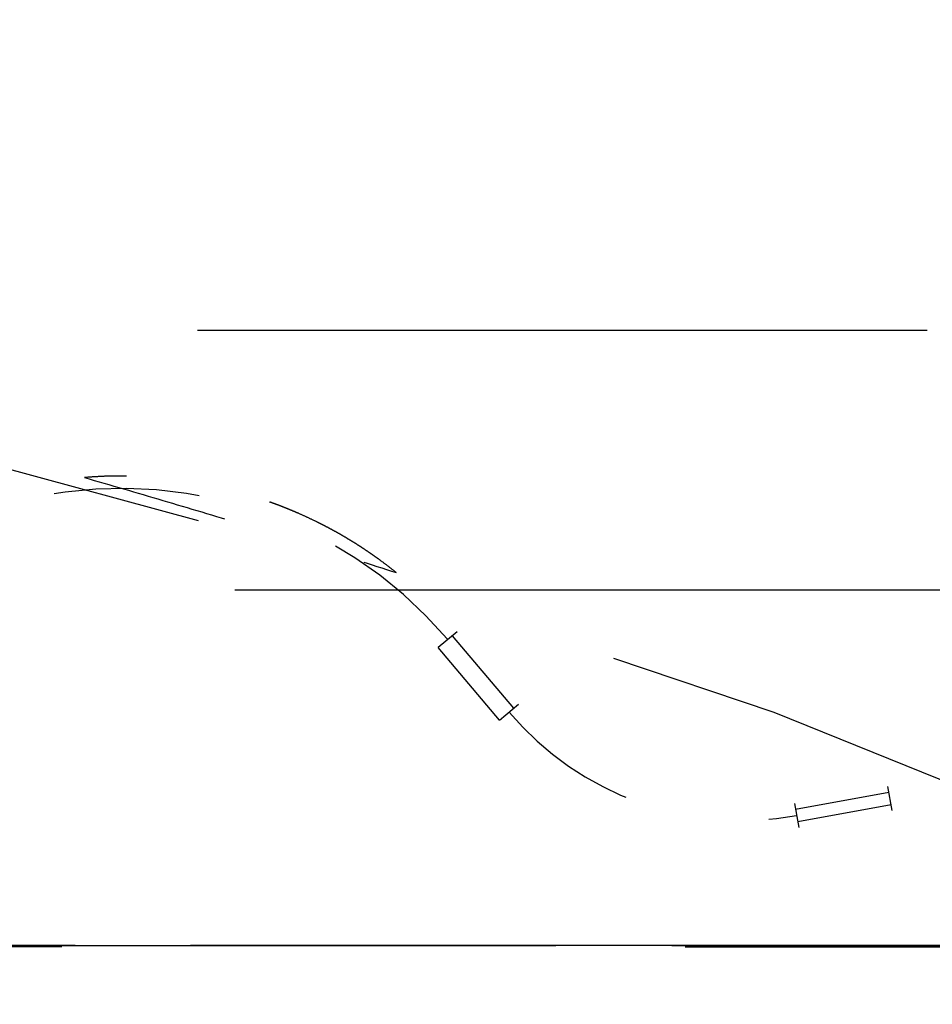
# Model space of a CAD drawing. Header units: millimetres. Extents: x 14186 to 17588, y 1400 to 3805.
# Tile 105 of 256: x 16309.216 to 16309.841, y 2699.466 to 2700.141. Entities that reach past the tile are written whole.
import ezdxf

# ---------------------------------------------------------------- set-up
doc = ezdxf.new("R2010")
doc.units = ezdxf.units.MM
doc.linetypes.add('HIDDEN', pattern=[0.2, 0.1, -0.1])
doc.layers.add('DEFAULT_2', color=8, linetype='HIDDEN')
doc.layers.add('dim', color=82, linetype='Continuous', lineweight=9)
doc.styles.get("Standard").update_dxf_attribs({"font": 'arial.ttf'})
doc.dimstyles.new('ISO-25', dxfattribs={"dimtxt": 2.5, "dimasz": 2.5, "dimexe": 1.25, "dimexo": 0.625, "dimtad": 1, "dimtxsty": 'Standard', "dimcen": 2.5, "dimadec": 0, "dimazin": 0, "dimtfac": 1, "dimtmove": 0, "dimatfit": 3, "dimfxl": 1, "dimarcsym": 0})

# ---------------------------------------------------------------- blocks, each defined once
blk = doc.blocks.new('*D27')
at = {"layer": 'Defpoints', "color": 0, "transparency": 16777216}
for p in [(17053.85064, 3119.68737), (16297.8248, 2320.6724)]:
    blk.add_point(p, dxfattribs=at)
at = {"layer": 'dim', "color": 0, "linetype": 'Continuous', "lineweight": -2, "transparency": 16777216}
for p, q in [((17253.46947, 3330.65693), (17070.34575, 3137.12043)), ((16297.8248, 2320.6724), (17053.85064, 3119.68737)), ((16281.32969, 2303.23935), (16264.83458, 2285.80629))]:
    blk.add_line(p, q, dxfattribs=at)
at = {"layer": 'dim', "color": 0, "transparency": 16777216}
for points in [[(17067.44024, 3139.86961), (17073.25126, 3134.37124), (17053.85064, 3119.68737)], [(16278.42418, 2305.98853), (16284.2352, 2300.49016), (16297.8248, 2320.6724)]]:
    blk.add_solid(points, dxfattribs=at)
at = {"layer": 'dim', "color": 0, "transparency": 16777216, "insert": (17191.28703, 3297.17107), "char_height": 30, "attachment_point": 5, "rotation": 46.58354}
blk.add_mtext('∅1100', dxfattribs=at)
blk = doc.blocks.new('*D28')
at = {"layer": 'Defpoints', "color": 0, "transparency": 16777216}
for p in [(17217.99457, 2998.66902), (16133.68087, 2441.69076)]:
    blk.add_point(p, dxfattribs=at)
at = {"layer": 'dim', "color": 0, "linetype": 'Continuous', "lineweight": -2, "transparency": 16777216}
for p, q in [((17380.1399, 3081.95803), (17239.34283, 3009.63496)), ((16133.68087, 2441.69076), (17217.99457, 2998.66902)), ((16112.33261, 2430.72482), (16090.98435, 2419.75888))]:
    blk.add_line(p, q, dxfattribs=at)
at = {"layer": 'dim', "color": 0, "transparency": 16777216}
for points in [[(17237.51518, 3013.193), (17241.17049, 3006.07691), (17217.99457, 2998.66902)], [(16110.50495, 2434.28286), (16114.16026, 2427.16677), (16133.68087, 2441.69076)]]:
    blk.add_solid(points, dxfattribs=at)
at = {"layer": 'dim', "color": 0, "transparency": 16777216, "insert": (17310.29339, 3070.98498), "char_height": 30, "attachment_point": 5, "rotation": 27.18816}
blk.add_mtext('∅1219', dxfattribs=at)

msp = doc.modelspace()

# ---------------------------------------------------------------- linework, layer by layer
for centre, radius in [((16675.83772, 2720.17989), 609.5), ((16675.83772, 2720.17989), 550), ((16400.83772, 2720.17989), 275)]:
    msp.add_circle(centre, radius)
at = {"layer": 'DEFAULT_2', "color": 8, "linetype": 'HIDDEN', "ltscale": 5}
for p, q in [((16318.83772, 2699.92793), (16305.64277, 2699.92793)), ((16300.0833, 2699.50641), (16314.25399, 2699.50642)), ((16314.83292, 2699.50641), (16300.66238, 2699.50642))]:
    msp.add_line(p, q, dxfattribs=at)
at = {"layer": 'DEFAULT_2', "color": 8, "linetype": 'HIDDEN', "ltscale": 9}
msp.add_line((16319.26319, 2699.74989), (16295.65319, 2699.74989), dxfattribs=at)
at = {"layer": 'DEFAULT_2', "color": 8, "linetype": 'HIDDEN', "ltscale": 0.01}
for p, q in [((16309.51549, 2699.72149), (16309.50264, 2699.71061)), ((16309.54468, 2699.66093), (16309.55753, 2699.67181)), ((16309.81373, 2699.59887), (16309.81073, 2699.61544)), ((16309.7467, 2699.60387), (16309.74969, 2699.5873))]:
    msp.add_line(p, q, dxfattribs=at)
at = {"layer": 'DEFAULT_2', "color": 8, "linetype": 'HIDDEN', "ltscale": 0.05}
for p, q in [((16309.55432, 2699.66909), (16309.51228, 2699.71877)), ((16309.54468, 2699.66093), (16309.50264, 2699.71061)), ((16309.81148, 2699.61129), (16309.74744, 2699.59972)), ((16309.74894, 2699.59144), (16309.81298, 2699.60301))]:
    msp.add_line(p, q, dxfattribs=at)
at = {"layer": 'DEFAULT_2', "color": 8, "linetype": 'HIDDEN', "ltscale": 3}
msp.add_arc((16307.45819, 2693.52989), 6.54421, 62.794643, 117.060838, dxfattribs=at)
at = {"layer": 'DEFAULT_2', "color": 8, "linetype": 'HIDDEN', "ltscale": 0.2}
for centre, radius, start, end in [((16309.28535, 2699.52671), 0.29308, 40.37445, 105.86713), ((16309.71096, 2699.80166), 0.20942, 220.24215, 280.24213), ((16309.86434, 2699.31874), 0.29308, 34.75407, 100.24213)]:
    msp.add_arc(centre, radius, start, end, dxfattribs=at)
for points, knots in [([(16309.47383, 2699.76204), (16309.47197, 2699.76353), (16309.46822, 2699.76647), (16309.46344, 2699.77004), (16309.45957, 2699.77282), (16309.45664, 2699.77488), (16309.45369, 2699.77689), (16309.45071, 2699.77888), (16309.44771, 2699.78082), (16309.44469, 2699.78273), (16309.44164, 2699.7846), (16309.43908, 2699.78613), (16309.43702, 2699.78733), (16309.43548, 2699.78822), (16309.43392, 2699.78911), (16309.43184, 2699.79027), (16309.42923, 2699.7917), (16309.42607, 2699.79338), (16309.42289, 2699.79502), (16309.41863, 2699.79716), (16309.41326, 2699.79974), (16309.40782, 2699.80219), (16309.40344, 2699.80407), (16309.40014, 2699.80544), (16309.39737, 2699.80655), (16309.39515, 2699.80742), (16309.39293, 2699.80828), (16309.39014, 2699.80933), (16309.38566, 2699.81095), (16309.38002, 2699.81288), (16309.3732, 2699.81505), (16309.36634, 2699.81705), (16309.36058, 2699.81859), (16309.35595, 2699.81974), (16309.35247, 2699.82057), (16309.34898, 2699.82135), (16309.34432, 2699.82234), (16309.33847, 2699.82348), (16309.33259, 2699.82447), (16309.32788, 2699.82519), (16309.32434, 2699.82568), (16309.32079, 2699.82613), (16309.31724, 2699.82654), (16309.31368, 2699.8269), (16309.31012, 2699.82722), (16309.30655, 2699.8275), (16309.30298, 2699.82773), (16309.29941, 2699.82792), (16309.29465, 2699.82812), (16309.28988, 2699.82823), (16309.28571, 2699.82824), (16309.28332, 2699.82823), (16309.28094, 2699.82821), (16309.27796, 2699.82815), (16309.27319, 2699.828), (16309.26724, 2699.8277), (16309.26249, 2699.82735), (16309.26011, 2699.82715)], [0, 0, 0, 0, 0.031246, 0.062496, 0.078123, 0.093749, 0.109375, 0.125001, 0.140627, 0.156252, 0.171877, 0.187501, 0.195314, 0.203126, 0.210939, 0.218751, 0.234376, 0.250002, 0.265627, 0.281252, 0.312502, 0.343752, 0.359377, 0.375002, 0.390627, 0.398439, 0.406252, 0.421877, 0.437501, 0.468751, 0.5, 0.531249, 0.562498, 0.578123, 0.593748, 0.609373, 0.624998, 0.656247, 0.687497, 0.703122, 0.718748, 0.734373, 0.749998, 0.765624, 0.781249, 0.796874, 0.812499, 0.828123, 0.843748, 0.874999, 0.890624, 0.898437, 0.906251, 0.921877, 0.937504, 0.968754, 1, 1, 1, 1]), ([(16309.26011, 2699.82715), (16309.27801, 2699.82203), (16309.31377, 2699.81163), (16309.36727, 2699.79558), (16309.42063, 2699.77907), (16309.45611, 2699.76777), (16309.47383, 2699.76204)], [0, 0, 0, 0, 0.25, 0.5, 0.75, 1, 1, 1, 1])]:
    msp.add_open_spline(points, degree=3, knots=knots, dxfattribs=at)
at = {"layer": 'DEFAULT_2', "color": 8, "linetype": 'HIDDEN', "ltscale": 5}
for points, knots in [([(16314.25376, 2699.50416), (16314.10616, 2699.50442), (16313.81094, 2699.50491), (16313.44192, 2699.50542), (16313.1467, 2699.50575), (16312.92529, 2699.50596), (16312.70387, 2699.50613), (16312.48246, 2699.50625), (16312.26105, 2699.50634), (16311.96583, 2699.5064), (16311.59681, 2699.50642), (16311.15398, 2699.50639), (16310.71115, 2699.50638), (16310.26833, 2699.50637), (16309.8255, 2699.50637), (16309.38267, 2699.50637), (16308.93985, 2699.50637), (16308.49702, 2699.50638), (16307.90659, 2699.50638), (16307.31615, 2699.50638), (16306.72571, 2699.50638), (16306.13528, 2699.50638), (16305.39724, 2699.50638), (16304.51158, 2699.50638), (16303.62593, 2699.50638), (16302.88789, 2699.50638), (16302.29745, 2699.50638), (16301.85462, 2699.50638), (16301.4856, 2699.50637), (16301.19038, 2699.50637), (16300.96897, 2699.50638), (16300.74756, 2699.50638), (16300.52614, 2699.50638), (16300.30473, 2699.50638), (16300.15712, 2699.50638), (16300.08332, 2699.50638)], [0, 0, 0, 0, 0.03125, 0.0625, 0.078125, 0.09375, 0.109375, 0.125, 0.140625, 0.15625, 0.1875, 0.21875, 0.25, 0.28125, 0.3125, 0.34375, 0.375, 0.40625, 0.4375, 0.5, 0.53125, 0.5625, 0.625, 0.6875, 0.75, 0.8125, 0.84375, 0.875, 0.90625, 0.921875, 0.9375, 0.953125, 0.96875, 0.984375, 1, 1, 1, 1]), ([(16314.24464, 2699.5044), (16314.09723, 2699.50453), (16313.8024, 2699.50477), (16313.36015, 2699.50506), (16312.99161, 2699.50525), (16312.69678, 2699.50536), (16312.40195, 2699.50545), (16312.03341, 2699.50551), (16311.59116, 2699.50553), (16311.14891, 2699.50552), (16310.55925, 2699.50549), (16309.96959, 2699.50546), (16309.37992, 2699.50547), (16308.93767, 2699.50548), (16308.49543, 2699.50549), (16308.05318, 2699.50549), (16307.61093, 2699.50549), (16307.02127, 2699.50548), (16306.28419, 2699.50548), (16305.54711, 2699.50548), (16304.95745, 2699.50548), (16304.5152, 2699.50548), (16304.07295, 2699.50548), (16303.6307, 2699.50548), (16303.18846, 2699.50548), (16302.59879, 2699.50549), (16302.00913, 2699.5055), (16301.49318, 2699.50546), (16301.19834, 2699.50546), (16300.97722, 2699.50548), (16300.75609, 2699.50552), (16300.46126, 2699.50561), (16300.24014, 2699.50573), (16300.09272, 2699.50582)], [0, 0, 0, 0, 0.03125, 0.0625, 0.09375, 0.109375, 0.125, 0.15625, 0.1875, 0.21875, 0.25, 0.3125, 0.34375, 0.375, 0.40625, 0.4375, 0.46875, 0.5, 0.5625, 0.625, 0.65625, 0.6875, 0.71875, 0.75, 0.78125, 0.8125, 0.875, 0.90625, 0.921875, 0.9375, 0.953125, 0.96875, 1, 1, 1, 1]), ([(16300.66261, 2699.50416), (16300.81021, 2699.50442), (16301.10543, 2699.50491), (16301.47445, 2699.50542), (16301.76966, 2699.50575), (16301.99107, 2699.50596), (16302.21249, 2699.50613), (16302.4339, 2699.50625), (16302.65531, 2699.50634), (16302.95052, 2699.5064), (16303.31954, 2699.50642), (16303.76236, 2699.50639), (16304.20519, 2699.50638), (16304.64801, 2699.50637), (16305.09083, 2699.50637), (16305.53366, 2699.50637), (16305.97648, 2699.50637), (16306.4193, 2699.50638), (16307.00973, 2699.50638), (16307.60016, 2699.50638), (16308.19059, 2699.50638), (16308.78102, 2699.50638), (16309.51906, 2699.50638), (16310.40471, 2699.50638), (16311.14274, 2699.50638), (16311.73317, 2699.50638), (16312.176, 2699.50638), (16312.54502, 2699.50638), (16312.84023, 2699.50638), (16313.13545, 2699.50638), (16313.43066, 2699.50637), (16313.72588, 2699.50637), (16313.94729, 2699.50638), (16314.1687, 2699.50638), (16314.39011, 2699.50638), (16314.61152, 2699.50638), (16314.75913, 2699.50638), (16314.83293, 2699.50638)], [0, 0, 0, 0, 0.03125, 0.0625, 0.078125, 0.09375, 0.109375, 0.125, 0.140625, 0.15625, 0.1875, 0.21875, 0.25, 0.28125, 0.3125, 0.34375, 0.375, 0.40625, 0.4375, 0.5, 0.53125, 0.5625, 0.625, 0.6875, 0.75, 0.78125, 0.8125, 0.84375, 0.859375, 0.875, 0.90625, 0.921875, 0.9375, 0.953125, 0.96875, 0.984375, 1, 1, 1, 1]), ([(16300.67173, 2699.5044), (16300.81914, 2699.50453), (16301.11398, 2699.50477), (16301.55623, 2699.50506), (16301.92477, 2699.50525), (16302.2196, 2699.50536), (16302.51444, 2699.50545), (16302.88298, 2699.50551), (16303.32523, 2699.50553), (16303.76748, 2699.50552), (16304.35715, 2699.50549), (16304.94682, 2699.50546), (16305.53648, 2699.50547), (16305.97873, 2699.50548), (16306.42098, 2699.50549), (16306.86324, 2699.50549), (16307.30549, 2699.50549), (16307.89515, 2699.50548), (16308.63224, 2699.50548), (16309.36932, 2699.50548), (16309.95899, 2699.50548), (16310.40124, 2699.50548), (16310.84349, 2699.50548), (16311.28574, 2699.50548), (16311.72799, 2699.50548), (16312.31766, 2699.50549), (16312.90733, 2699.5055), (16313.42329, 2699.50546), (16313.71812, 2699.50546), (16313.93925, 2699.50548), (16314.16037, 2699.50552), (16314.45521, 2699.50561), (16314.67633, 2699.50573), (16314.82375, 2699.50582)], [0, 0, 0, 0, 0.03125, 0.0625, 0.09375, 0.109375, 0.125, 0.15625, 0.1875, 0.21875, 0.25, 0.3125, 0.34375, 0.375, 0.40625, 0.4375, 0.46875, 0.5, 0.5625, 0.625, 0.65625, 0.6875, 0.71875, 0.75, 0.78125, 0.8125, 0.875, 0.90625, 0.921875, 0.9375, 0.953125, 0.96875, 1, 1, 1, 1])]:
    msp.add_open_spline(points, degree=3, knots=knots, dxfattribs=at)

# ---------------------------------------------------------------- dimensions: what is measured, and where the dimension line sits
at = {"layer": 'dim'}
dim = msp.add_diameter_dim_2p(p1=(16297.8248, 2320.6724), p2=(17053.85064, 3119.68737), dimstyle='ISO-25', override={"dimtxt": 30, "dimasz": 24, "dimexe": 5.997, "dimexo": 5.997, "dimgap": 5.997, "dimdsep": 46, "dimarcsym": 1}, dxfattribs=at)
dim.commit()
dim.dimension.update_dxf_attribs({"geometry": '*D27', "text_midpoint": (17207.37862, 3281.94526), "dimtype": 131})
dim = msp.add_diameter_dim_2p(p1=(16133.68087, 2441.69076), p2=(17217.99457, 2998.66902), dimstyle='ISO-25', override={"dimtxt": 30, "dimasz": 24, "dimexe": 5.997, "dimexo": 5.997, "dimgap": 5.997, "dimdsep": 46, "dimarcsym": 1}, dxfattribs=at)
dim.commit()
dim.dimension.update_dxf_attribs({"geometry": '*D28', "text_midpoint": (17310.29339, 3070.98498)})

doc.saveas('drawing.dxf')
